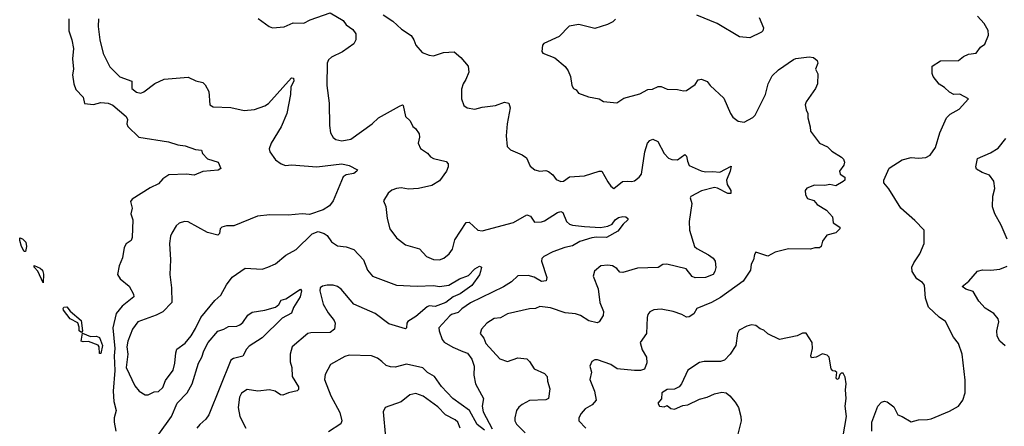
# Model space of a CAD drawing. Extents: x 2293878 to 2522763, y 823964 to 1006972.
# Tile 97 of 256: x 2320816 to 2327476, y 929428 to 932180. Entities that reach past the tile are written whole.
import ezdxf

# ---------------------------------------------------------------- set-up
doc = ezdxf.new("R2010")
doc.units = 0

msp = doc.modelspace()

# ---------------------------------------------------------------- linework, layer by layer
at = {"layer": '0CON20XD'}
for points in [[(2322427.7, 932187.7), (2322502.5, 932135), (2322525, 932126.2), (2322605, 932132.5), (2322665, 932158.6), (2322737.5, 932157.5), (2322780.6, 932179.4), (2322915, 932227.5), (2323003.8, 932175), (2323024.5, 932144.5), (2323068, 932115), (2323089.2, 932085), (2323090, 932045), (2323075, 932017.5), (2322998.3, 931961.7), (2322925, 931926.9), (2322905, 931909.2), (2322895.6, 931885), (2322892.5, 931735), (2322909.4, 931615), (2322910.6, 931465), (2322918.6, 931415), (2322935, 931382.5), (2322955, 931369.4), (2322995, 931360), (2323055, 931371.5), (2323199.2, 931475), (2323242.5, 931515), (2323385, 931596), (2323405, 931603.3), (2323410, 931600), (2323424.6, 931525), (2323455.8, 931495), (2323475, 931456.7), (2323493.9, 931443.9), (2323517.7, 931407.7), (2323520, 931385), (2323512, 931345), (2323527.6, 931307.6), (2323575, 931276.2), (2323595, 931251.2), (2323615, 931241.2), (2323701.2, 931221.2), (2323713.3, 931205), (2323713.8, 931185), (2323702, 931155), (2323655, 931089.2), (2323602.6, 931057.4), (2323513, 931037), (2323445, 931033.5), (2323395, 931041.4), (2323365, 931038.6), (2323333.4, 931026.6), (2323308.8, 931005), (2323277.5, 930955), (2323293.3, 930915), (2323302, 930835), (2323320, 930765), (2323365, 930703.8), (2323425, 930656.2), (2323519.1, 930629.1), (2323567.6, 930577.6), (2323615, 930556.7), (2323655, 930555.5), (2323685, 930566.5), (2323721.1, 930595), (2323743, 930627), (2323759.4, 930690.6), (2323835, 930806.7), (2323855, 930810), (2323915.6, 930755.6), (2323945, 930750), (2324155, 930807.9), (2324245, 930859.4), (2324271.1, 930851.1), (2324298.9, 930808.9), (2324345, 930810.9), (2324365, 930817.8), (2324454.3, 930875.7), (2324475, 930881.5), (2324490.6, 930875), (2324514.2, 930815), (2324535, 930795.8), (2324555, 930788.6), (2324635, 930780.5), (2324745, 930774.6), (2324795, 930782.7), (2324822.2, 930795), (2324844.5, 930825.5), (2324865, 930840.3), (2324895, 930848.2), (2324916.2, 930845), (2324930, 930835), (2324930, 930825), (2324896.7, 930795), (2324861.7, 930748.3), (2324785, 930705.8), (2324717, 930707), (2324685, 930704.5), (2324605, 930678.8), (2324555, 930648.8), (2324502.4, 930637.6), (2324421.2, 930608.8), (2324361.7, 930578.3), (2324347.3, 930562.7), (2324344.3, 930545), (2324381.1, 930435), (2324377.6, 930412.4), (2324345, 930407.5), (2324295, 930437.1), (2324255, 930449.5), (2324185, 930445.6), (2324141.5, 930405), (2324087.6, 930372.4), (2323865, 930263), (2323806.7, 930223.3), (2323781.7, 930198.3), (2323737.5, 930185), (2323725, 930175.5), (2323651.5, 930095), (2323652.3, 930075), (2323672.7, 930015), (2323687, 929997), (2323745, 929962.9), (2323812.5, 929935), (2323845, 929921.9), (2323875, 929882), (2323889.6, 929835), (2323886.5, 929775), (2323899.5, 929715), (2323954, 929615), (2323944.4, 929565), (2323950.9, 929525), (2324011.3, 929411.3)], [(2321148.1, 932185), (2321147.1, 932105), (2321168.1, 932045), (2321179.5, 931985), (2321171.9, 931915), (2321178.8, 931845), (2321174.1, 931805.9), (2321181.4, 931745), (2321195, 931706.7), (2321245.7, 931655.7), (2321255, 931613.8), (2321315, 931605.5), (2321365, 931619.2), (2321415, 931614.5), (2321445, 931601.5), (2321535.8, 931525), (2321546, 931505), (2321540, 931475), (2321547.7, 931457.7), (2321622, 931385), (2321823.2, 931353.2), (2321885, 931332.9), (2321935, 931327.5), (2322005, 931302.5), (2322045, 931297.5), (2322052.5, 931275), (2322085, 931238.8), (2322157.5, 931215), (2322177, 931173), (2322158.3, 931161.7), (2322055, 931153.3), (2321995, 931128.1), (2321945, 931134.3), (2321825, 931130), (2321785, 931103.3), (2321755, 931068.8), (2321697.7, 931042.3), (2321577.5, 930965), (2321565, 930950), (2321577.5, 930905), (2321567.5, 930865), (2321580, 930825), (2321577.5, 930705), (2321568.8, 930685), (2321536, 930664), (2321521.8, 930638.2), (2321511.1, 930568.9), (2321488.8, 930515), (2321476.7, 930455), (2321496.2, 930425), (2321557.2, 930377.2), (2321585, 930323.3), (2321588.1, 930305), (2321509.4, 930240.6), (2321469.1, 930190.9), (2321446, 930094), (2321459.8, 929955), (2321455.2, 929905), (2321458.8, 929805), (2321448.1, 929665), (2321452.8, 929595), (2321468.2, 929535), (2321454.5, 929485), (2321454.5, 929455), (2321465, 929393.8)], [(2321348.9, 932185), (2321345.5, 932135), (2321358.8, 932045), (2321381.5, 931951.5), (2321425, 931860.8), (2321492.9, 931792.9), (2321574, 931765), (2321573.5, 931715), (2321605, 931689.4), (2321635, 931683.1), (2321655, 931691.4), (2321730.8, 931749.2), (2321792.7, 931777.3), (2321955, 931792.2), (2322006.8, 931766.8), (2322055, 931754.2), (2322070.3, 931740.3), (2322095.8, 931695), (2322101.2, 931605), (2322125, 931590), (2322245, 931585.6), (2322335, 931564.5), (2322405, 931572.5), (2322473.3, 931596.7), (2322497.7, 931612.3), (2322655, 931786.7), (2322667.5, 931785), (2322670, 931765), (2322648.8, 931725), (2322646.9, 931675), (2322621.9, 931545), (2322584.4, 931455), (2322516, 931345), (2322503.8, 931305), (2322508.8, 931285), (2322545, 931231.2), (2322585, 931204), (2322614.3, 931194.3), (2322655, 931197.1), (2322825, 931184.5), (2322995, 931204.5), (2323045, 931193.5), (2323100, 931165), (2323096.7, 931155), (2323075, 931138.1), (2323025, 931130), (2323003.1, 931116.9), (2322935.6, 930954.4), (2322910.5, 930919.5), (2322867.7, 930892.3), (2322775, 930861.2), (2322725.9, 930865.9), (2322632.7, 930857.3), (2322508.7, 930858.7), (2322425, 930849.2), (2322265, 930783.8), (2322215, 930784), (2322183.2, 930776.8), (2322172, 930765), (2322167.9, 930732.1), (2322155, 930722), (2322085, 930740.8), (2321955, 930812.5), (2321930, 930815), (2321895, 930804), (2321875, 930784), (2321844.3, 930735), (2321835.8, 930715), (2321829.2, 930665), (2321835.8, 930554.2), (2321830.6, 930455), (2321842.9, 930365), (2321845.6, 930265), (2321785, 930202.2), (2321739.8, 930180.2), (2321613.8, 930135), (2321578.5, 930085), (2321547.1, 930005), (2321541.3, 929965), (2321548, 929915), (2321536.3, 929826.3), (2321595, 929701.2), (2321625, 929666), (2321665, 929640), (2321685, 929640), (2321725, 929660), (2321755, 929663.1), (2321785, 929689.4), (2321803, 929737), (2321852.8, 929807.2), (2321864.5, 929855), (2321870.9, 929925), (2321879.8, 929950.2), (2321935, 929990), (2321975, 930040.8), (2322005, 930088.8), (2322040, 930165), (2322135, 930278.9), (2322177.1, 930315), (2322215, 930386.2), (2322252.6, 930437.4), (2322340.9, 930499.1), (2322455, 930492.3), (2322494.7, 930505.3), (2322545, 930528.4), (2322615, 930586.1), (2322685.3, 930624.7), (2322795, 930730.8), (2322835, 930745.8), (2322875, 930732.5), (2322895, 930719.2), (2322925.5, 930675.5), (2322965, 930649.2), (2323025, 930642.9), (2323075, 930624.3), (2323140.8, 930555), (2323168.6, 930485), (2323203.2, 930443.2), (2323365, 930382.5), (2323505, 930377.3), (2323615, 930381.5), (2323655, 930374.4), (2323717.8, 930382.2), (2323791.2, 930425), (2323852.1, 930447.9), (2323895, 930494.2), (2323925, 930511.4), (2323939.2, 930505), (2323933.7, 930476.3), (2323925, 930454), (2323875, 930380), (2323796, 930325), (2323746.9, 930303.1), (2323697.8, 930265), (2323625, 930239.2), (2323585, 930243.1), (2323572.8, 930237.2), (2323495, 930170), (2323441.7, 930138.3), (2323434, 930125), (2323432.5, 930095), (2323425, 930087.5), (2323312, 930122), (2323221.2, 930191.2), (2323075, 930254.4), (2322989.5, 930355), (2322965, 930374.4), (2322935, 930383.1), (2322895, 930383.1), (2322865, 930375.7), (2322849.2, 930365), (2322845.6, 930345), (2322869.2, 930255), (2322902.9, 930195), (2322942.5, 930145), (2322950, 930125), (2322944.3, 930085), (2322915, 930062.9), (2322785, 930061.2), (2322765, 930056.4), (2322658, 929965), (2322646, 929915), (2322645.6, 929865), (2322655.5, 929825), (2322659.6, 929765), (2322701.8, 929695), (2322702.1, 929677.9), (2322692.8, 929667.2), (2322634.6, 929655.4), (2322595, 929638.6), (2322580.9, 929640.9), (2322543.8, 929665), (2322505, 929675.5), (2322425.6, 929665.6), (2322355, 929676), (2322315, 929651.2), (2322302.5, 929625), (2322292.9, 929555), (2322304.3, 929495), (2322344.4, 929415)], [(2323275, 932212.9), (2323339.8, 932169.8), (2323397.2, 932117.2), (2323462.7, 932072.7), (2323481.2, 932045), (2323495, 932007.5), (2323537.7, 931957.7), (2323585, 931940), (2323615, 931936.2), (2323681.9, 931958.1), (2323755, 931962), (2323800, 931925), (2323850, 931865), (2323853.8, 931825), (2323834.3, 931775), (2323814.3, 931745), (2323805, 931710), (2323804.3, 931644.3), (2323820.3, 931600.3), (2323843, 931583), (2323894.2, 931574.2), (2323945, 931589.1), (2324035, 931600), (2324095, 931621.4), (2324125, 931616), (2324134.4, 931584.4), (2324113.6, 931475), (2324107.1, 931395), (2324112.3, 931322.3), (2324135, 931300), (2324215, 931266.2), (2324243.3, 931245), (2324269.5, 931189.5), (2324300, 931165), (2324335, 931154.2), (2324375, 931158.8), (2324392.7, 931152.7), (2324420.9, 931130.9), (2324445, 931098), (2324475, 931086), (2324495, 931088), (2324535, 931115.7), (2324635, 931123.5), (2324735, 931154.2), (2324754.2, 931154.2), (2324793.4, 931083.4), (2324815, 931052.5), (2324835, 931037.5), (2324893.3, 931085), (2324925, 931087.1), (2324955, 931084.4), (2324975, 931090), (2325005.8, 931114.2), (2325021.1, 931135), (2325044.5, 931285.5), (2325063.3, 931345), (2325077, 931363), (2325098.3, 931371.7), (2325132.5, 931355), (2325174.2, 931275), (2325205, 931242.5), (2325225.8, 931234.2), (2325265, 931231.4), (2325315, 931266.7), (2325325, 931257.5), (2325332, 931222), (2325345, 931194), (2325425, 931156.9), (2325455, 931150), (2325505, 931153.5), (2325551.3, 931148.7), (2325628.3, 931188.3), (2325622, 931155), (2325595.8, 931095), (2325600, 931065), (2325626, 931025), (2325626, 931004), (2325605, 931004.2), (2325535, 931040), (2325515, 931043.3), (2325428.5, 931021.5), (2325355.9, 930984.1), (2325351.2, 930975), (2325361.2, 930935), (2325344, 930815), (2325346.7, 930755), (2325380, 930645), (2325395, 930631.1), (2325475, 930587.8), (2325505.7, 930565), (2325520.8, 930545), (2325523.6, 930503.6), (2325518, 930475), (2325506, 930455), (2325454.2, 930435.8), (2325385, 930431.9), (2325365, 930442.5), (2325322.9, 930492.9), (2325193.9, 930526.1), (2325165, 930522), (2325135, 930502.5), (2324995, 930499.2), (2324895, 930468.6), (2324875, 930472), (2324855.4, 930495.4), (2324825, 930513.1), (2324795, 930518.6), (2324745.9, 930514.1), (2324702.7, 930477.3), (2324694.2, 930445), (2324727.8, 930357.8), (2324738.9, 930265), (2324764.4, 930205), (2324761.8, 930178.2), (2324735.8, 930134.2), (2324721.2, 930128.8), (2324665, 930142.2), (2324608.2, 930178.2), (2324575, 930188.5), (2324505, 930196.2), (2324405, 930228.6), (2324335, 930238), (2324305, 930226.2), (2324265, 930224), (2324115, 930190), (2324067.5, 930162.5), (2324025, 930156.9), (2323975, 930125.7), (2323938.5, 930085), (2323931.2, 930055), (2323954.5, 930024.5), (2323969.2, 929989.2), (2324063.8, 929885), (2324115, 929867.5), (2324185, 929890.8), (2324245, 929885.6), (2324265, 929865.7), (2324296, 929816), (2324366.2, 929785), (2324382.9, 929765), (2324385, 929732.5), (2324401.7, 929681.7), (2324393.1, 929616.9), (2324375, 929607.1), (2324265, 929601.5), (2324215, 929575.8), (2324192, 929558), (2324175.8, 929535), (2324164.2, 929485.8), (2324165.8, 929465.8), (2324175, 929441.2), (2324233.7, 929383.7)], [(2324846.6, 932183.4), (2324826.7, 932165), (2324792.4, 932147.6), (2324705, 932120), (2324598.3, 932148.3), (2324533, 932137), (2324465, 932066.2), (2324361.7, 932018.3), (2324353, 932007), (2324347.5, 931965), (2324355, 931953.3), (2324435, 931921.2), (2324504.2, 931864.2), (2324526, 931835), (2324541.2, 931795), (2324551.2, 931735), (2324562.5, 931715), (2324580, 931705), (2324595, 931682.5), (2324662.5, 931657.5), (2324735, 931644), (2324765, 931627.5), (2324855, 931618.6), (2324901.2, 931648.8), (2325010.8, 931679.2), (2325065, 931708), (2325095, 931710), (2325135, 931728), (2325155, 931727.5), (2325195, 931710), (2325265, 931708.8), (2325305, 931698), (2325325, 931701.2), (2325385, 931742.5), (2325405, 931772.5), (2325428.3, 931778.3), (2325465, 931762.5), (2325486.7, 931735), (2325579.5, 931649.5), (2325622.9, 931545), (2325640.2, 931520.2), (2325675, 931494.3), (2325715, 931485.8), (2325775, 931518.6), (2325789.4, 931535), (2325861.4, 931675), (2325878.6, 931745), (2325905, 931801.2), (2325948.7, 931841.3), (2326049.5, 931910.5)], [(2325816.7, 932195), (2325846.2, 932125), (2325843.3, 932105), (2325832.5, 932095), (2325755, 932057.5), (2325683.4, 932063.4), (2325533.6, 932153.6), (2325395, 932210)], [(2326580.4, 929395), (2326580, 929455), (2326619.5, 929565), (2326645, 929592.2), (2326665, 929598.6), (2326684.3, 929594.3), (2326729.1, 929559.1), (2326754.4, 929504.4), (2326785, 929493.8), (2326845, 929458), (2326895, 929472.5), (2326955, 929472.9), (2326981.2, 929478.8), (2327105, 929531.2), (2327166, 929565), (2327194.3, 929605.7), (2327210, 929655), (2327209.7, 929740.3), (2327190.8, 929915), (2327165, 929987.5), (2327131.7, 930031.7), (2327077.9, 930137.9), (2327035, 930167.5), (2326963.6, 930233.6), (2326942, 930295), (2326935, 930383.8), (2326922, 930402), (2326885, 930426), (2326851.4, 930475), (2326850, 930505), (2326862.7, 930535), (2326904, 930595), (2326933.3, 930665), (2326933.3, 930755), (2326871.2, 930821.2), (2326776.7, 930905), (2326694.2, 931035), (2326660, 931075), (2326661.4, 931095), (2326695.7, 931174.3), (2326785, 931231.2), (2326845, 931248), (2326895, 931243.8), (2326945, 931248), (2326975, 931263.8), (2327010.5, 931315), (2327039.1, 931415), (2327084, 931516), (2327108.3, 931541.7), (2327170, 931575), (2327232.5, 931645), (2327175, 931676.2), (2327135, 931673.3), (2327105, 931688.8), (2327071.7, 931721.7), (2327035, 931743.8), (2326993.3, 931795), (2326987.5, 931815), (2326987.5, 931865), (2327045, 931902.5), (2327165, 931904), (2327199.3, 931930.7), (2327234.1, 931945.9), (2327285, 931954.3), (2327315.6, 931994.4), (2327344.3, 932015.7), (2327368.6, 932075), (2327367, 932107), (2327340, 932155), (2327294, 932205)], [(2326049.5, 931910.5), (2326065, 931917.1), (2326155, 931928), (2326183.9, 931923.9), (2326210, 931905), (2326213.3, 931885), (2326197.5, 931845), (2326213.6, 931813.6), (2326212, 931745), (2326199.2, 931715), (2326136.2, 931625), (2326128.8, 931605), (2326135, 931570), (2326147.5, 931545), (2326146.7, 931515), (2326162.5, 931455), (2326163.8, 931425), (2326225, 931343.8), (2326280.5, 931320.5), (2326309.5, 931289.5), (2326375, 931250), (2326387, 931237), (2326394, 931215), (2326391.2, 931195), (2326360.8, 931155), (2326365, 931133.8), (2326397.5, 931115), (2326396.2, 931095), (2326385.6, 931084.4), (2326335, 931056.2), (2326295, 931064.2), (2326261.7, 931058.3), (2326190.9, 931059.1), (2326139.3, 931040.7), (2326127.5, 931025), (2326131.2, 930995), (2326145, 930970), (2326187, 930957), (2326209.5, 930929.5), (2326271.9, 930891.9), (2326313.8, 930845), (2326317.5, 930805), (2326362.5, 930775), (2326362.5, 930765), (2326335, 930737.5), (2326275, 930722.5), (2326245, 930680), (2326236.7, 930645), (2326225, 930636.7), (2326195, 930636.7), (2326165, 930627.5), (2326015, 930629.2), (2325925, 930606), (2325875, 930580), (2325794, 930606), (2325785, 930590), (2325780, 930555), (2325764.3, 930525), (2325759.2, 930485), (2325709.3, 930410.7), (2325555, 930299.1), (2325495, 930266.4), (2325395.9, 930224.1), (2325375, 930190), (2325345, 930168.8), (2325325, 930166.2), (2325294.3, 930184.3), (2325235.4, 930205.4), (2325155, 930220), (2325104.4, 930215.6), (2325077, 930203), (2325064.5, 930185.5), (2325060, 930165), (2325055.7, 930055), (2325012, 929995), (2325025.8, 929945), (2325054.3, 929895), (2325058, 929858), (2325041.2, 929815), (2325014.5, 929805.5), (2324975, 929804.5), (2324857.6, 929817.6), (2324815, 929845.7), (2324725, 929878.8), (2324705, 929878.8), (2324685, 929866.2), (2324672.2, 929835), (2324682.9, 929795), (2324672.2, 929745), (2324704.3, 929665), (2324716, 929605), (2324687, 929573), (2324640, 929545), (2324614, 929515), (2324598.8, 929485), (2324598.8, 929465), (2324645.4, 929415.4)], [(2327495.4, 930695.4), (2327455, 930790), (2327410.8, 930865), (2327396.1, 930913.9), (2327398.8, 930985), (2327412.3, 931037.7), (2327405, 931087.5), (2327375, 931128.8), (2327325, 931146), (2327287.5, 931167.5), (2327283.8, 931185), (2327295, 931240), (2327381.3, 931278.7), (2327435, 931310.8), (2327485, 931376.7)], [(2320855, 930610), (2320845, 930610), (2320827.5, 930645), (2320815.8, 930685), (2320817.5, 930702.5), (2320835, 930697.1), (2320857.1, 930675), (2320862.5, 930645), (2320855, 930610)], [(2320975, 930400), (2320938.3, 930478.3), (2320914.3, 930505), (2320914.2, 930515.8), (2320955, 930499.2), (2320969.2, 930485), (2320977.6, 930457.6), (2320975, 930400)], [(2327327.1, 930487.1), (2327385, 930484.2), (2327445, 930492.5), (2327495, 930511.2)], [(2327481.4, 929971.4), (2327445.8, 930005), (2327427.3, 930037.3), (2327424.2, 930075), (2327437.8, 930135), (2327433.1, 930155), (2327405, 930191.4), (2327345, 930228), (2327304.3, 930275), (2327265, 930339.4), (2327215.4, 930355.4), (2327190, 930375), (2327235, 930410), (2327295, 930478.8), (2327327.1, 930487.1)], [(2321756.5, 929373.5), (2321841.6, 929495), (2321880.9, 929585), (2321947.5, 929655), (2321982.8, 929715), (2322025.3, 929854.7), (2322046.8, 929895), (2322060.9, 929939.1), (2322090.3, 929995), (2322155, 930072.5), (2322195.5, 930084.5), (2322227.7, 930102.3), (2322285, 930106), (2322305, 930114.2), (2322325, 930130), (2322359.1, 930180.9), (2322388.5, 930201.5), (2322475, 930214.4), (2322545, 930234.4), (2322567.8, 930252.2), (2322585, 930281.2), (2322615, 930291.4), (2322715.7, 930355.7), (2322720.8, 930345), (2322713.3, 930305), (2322668.1, 930231.9), (2322655, 930193.3), (2322590.6, 930159.4), (2322455, 930026.5), (2322368.8, 929971.2), (2322349.1, 929950.9), (2322325, 929902.9), (2322262.2, 929887.8), (2322244, 929875), (2322094.4, 929505), (2322075.7, 929475), (2322035, 929440.6), (2322015, 929414.2)], [(2321235, 930062.5), (2321218.8, 930075), (2321218.3, 930098.3), (2321208.1, 930128.1), (2321158, 930155), (2321112.5, 930215), (2321108.8, 930225), (2321113.3, 930235), (2321135.6, 930235.6), (2321157.8, 930207.8), (2321232, 930145), (2321240, 930075), (2321235, 930062.5)], [(2326372.9, 929285), (2326408, 929495), (2326399.2, 929565), (2326405.8, 929615.8), (2326401.2, 929675), (2326406, 929715), (2326399.3, 929759.3), (2326385, 929787.5), (2326371.7, 929788.3), (2326362.5, 929777.5), (2326355, 929750), (2326342.5, 929745), (2326337.5, 929755), (2326341.7, 929791.7), (2326331.7, 929801.7), (2326315, 929803.3), (2326305, 929817.5), (2326290, 929895), (2326278.3, 929908.3), (2326245, 929918.8), (2326202.5, 929895), (2326170.8, 929890.8), (2326167.5, 929905), (2326177.8, 929955), (2326176.2, 929995), (2326135, 930057.5), (2326110.7, 930059.3), (2326075, 930040), (2325955, 930016.2), (2325875, 930053.3), (2325848.3, 930078.3), (2325825, 930086.7), (2325795, 930110), (2325766.4, 930113.6), (2325733.6, 930106.4), (2325681.7, 930078.3), (2325670, 930055), (2325659.2, 929975), (2325621.4, 929915), (2325582, 929875), (2325555, 929865.6), (2325445, 929867.1), (2325415, 929860), (2325335, 929806.7), (2325292, 929715), (2325275.6, 929694.4), (2325245, 929679.2), (2325195, 929676), (2325158.8, 929655), (2325157, 929613), (2325132.5, 929585), (2325142.5, 929565), (2325175, 929560), (2325195, 929567.5), (2325219.3, 929549.3), (2325245, 929543.8), (2325302.2, 929567.8), (2325335, 929573.3), (2325415, 929611.9), (2325465, 929624.5), (2325515, 929647.5), (2325565, 929658.8), (2325593.9, 929653.9), (2325618.1, 929635), (2325655, 929591.4), (2325676.7, 929555), (2325694.5, 929495), (2325696.7, 929465), (2325670.6, 929365)], [(2321365, 929920), (2321355, 929920), (2321353.8, 929965), (2321346, 929976), (2321282, 930002), (2321245, 929999.2), (2321232, 930005), (2321241.7, 930058.3), (2321295, 930035.8), (2321335, 930038.8), (2321355, 930030), (2321375.6, 929975), (2321365, 929920)], [(2323960.7, 929400.7), (2323909.1, 929439.1), (2323858.9, 929535), (2323745, 929616.2), (2323668.1, 929698.1), (2323621.9, 929765), (2323575, 929791.8), (2323543.6, 929823.6), (2323432, 929848), (2323355, 929829.1), (2323325, 929829.4), (2323295, 929839.2), (2323265.5, 929865.5), (2323235, 929888.8), (2323195, 929903.8), (2323045, 929909.4), (2323015, 929900.8), (2322918, 929845), (2322882.4, 929777.6), (2322878.1, 929745), (2322920, 929635), (2322981.4, 929521.4), (2322994.5, 929465), (2322987.8, 929445), (2322905, 929390)], [(2323795.3, 929415), (2323779.6, 929455), (2323762.3, 929472.3), (2323695, 929506), (2323645, 929560), (2323545, 929631.4), (2323495, 929650), (2323455, 929641.4), (2323395, 929594.2), (2323287.5, 929555), (2323273.3, 929526.7), (2323289.4, 929355)]]:
    msp.add_lwpolyline(points, dxfattribs=at)

doc.saveas('drawing.dxf')
